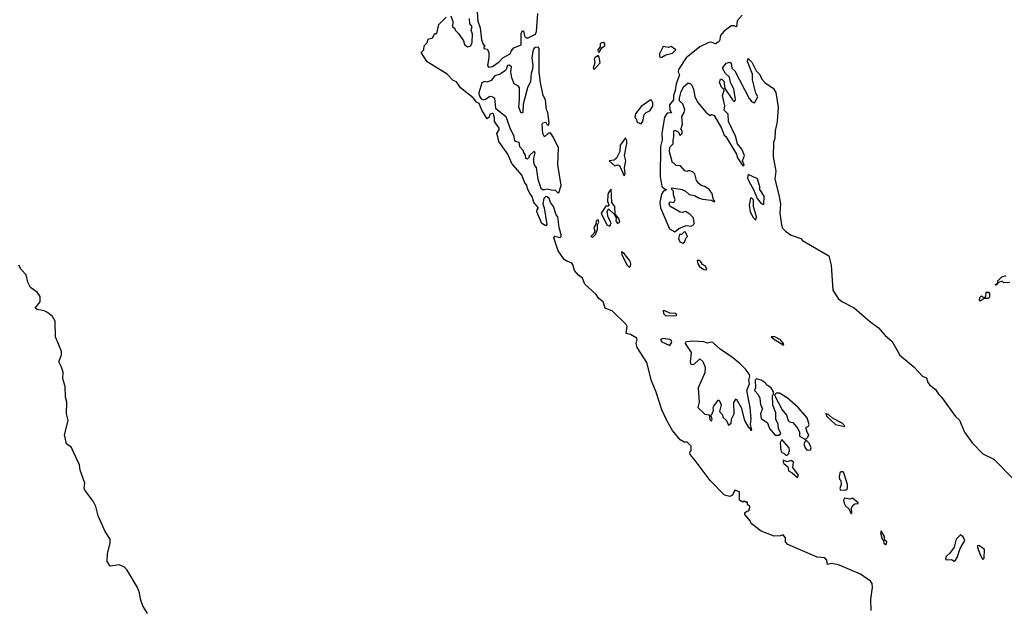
# Model space of a CAD drawing. Extents: x 2219101 to 2444320, y 201258 to 358766.
# Tile 201 of 256: x 2331752 to 2339300, y 322238 to 326756. Entities that reach past the tile are written whole.
import ezdxf

# ---------------------------------------------------------------- set-up
doc = ezdxf.new("R2010")
doc.units = 0

msp = doc.modelspace()

# ---------------------------------------------------------------- linework, layer by layer
at = {"layer": '0CON10XD'}
for points in [[(2335418.8, 325848.8), (2335410, 325885), (2335427.5, 325912.5), (2335426.7, 325925), (2335392.5, 325975), (2335392.5, 326005), (2335383, 326033), (2335375, 326037.5), (2335357, 326033), (2335350.7, 326009.3), (2335335, 325997.5), (2335295, 326062.5), (2335273.8, 326113.8), (2335252.5, 326125), (2335228.6, 326158.6), (2335130.8, 326235), (2335101.2, 326281.2), (2335075, 326290.8), (2335028.1, 326338.1), (2334874.1, 326434.1), (2334830, 326505), (2334850, 326525), (2334853, 326557), (2334877, 326583), (2334883.6, 326606.4), (2334915, 326617.5), (2334935, 326650), (2334948.3, 326651.7), (2334965, 326720), (2335020, 326775)], [(2335057, 326787), (2335071.7, 326741.7), (2335070, 326705), (2335088.3, 326688.3), (2335090, 326675), (2335115, 326650), (2335153.3, 326595), (2335162.5, 326565), (2335185, 326547.5), (2335210, 326555), (2335220, 326585), (2335222.5, 326645), (2335212.5, 326675), (2335220, 326705), (2335202.5, 326725), (2335200, 326765)], [(2335257.5, 326815), (2335262.5, 326745), (2335282.5, 326695), (2335293, 326603), (2335305, 326570), (2335320, 326555), (2335310, 326545), (2335310, 326535), (2335335, 326530), (2335348.3, 326508.3), (2335348.8, 326465), (2335337.5, 326405), (2335345, 326393.3), (2335375, 326396.7), (2335427.3, 326432.7), (2335456, 326465), (2335512.5, 326495), (2335520, 326515), (2335540, 326540), (2335595, 326563.3), (2335597, 326653), (2335605, 326670), (2335615, 326670), (2335616.4, 326656.4), (2335623.3, 326625), (2335645, 326616), (2335705.8, 326645), (2335714.2, 326665), (2335724.2, 326805)], [(2337288.9, 326791.1), (2337252.2, 326747.8), (2337247.6, 326702.4), (2337225, 326710), (2337205, 326708.8), (2337148.9, 326665), (2337124.3, 326635), (2337117.5, 326595), (2337105.8, 326584.2), (2337085, 326572.5), (2337053.4, 326583.4), (2337035, 326582.7), (2336965, 326547.5), (2336861.8, 326465), (2336800.8, 326375), (2336800, 326355), (2336808.8, 326335), (2336784.4, 326265.6), (2336777.1, 326212.9), (2336763.8, 326175), (2336762.5, 326142.5)], [(2335885, 325430), (2335901.8, 325485), (2335877.3, 325645), (2335883.1, 325775), (2335845, 325854.2), (2335825, 325882), (2335815, 325890), (2335805, 325887.5), (2335775, 325857.5), (2335762, 325885), (2335757.5, 325955), (2335763, 325967), (2335785, 325970), (2335795, 325950), (2335805, 325947.5), (2335811.2, 325965), (2335800, 326045), (2335790, 326065), (2335783, 326143), (2335764.3, 326175), (2335744, 326275), (2335733.8, 326355), (2335733.3, 326535), (2335726, 326546), (2335705, 326543.8), (2335694.2, 326535), (2335686, 326515), (2335678, 326465), (2335686, 326405), (2335682.9, 326377.1), (2335672.9, 326345), (2335666.8, 326283.2), (2335644.2, 326235), (2335610.7, 326109.3), (2335607.5, 326045), (2335595, 326040), (2335577.5, 326085), (2335583.3, 326145), (2335582.5, 326235), (2335575, 326246.7), (2335542.5, 326265), (2335525, 326310), (2335517, 326357), (2335522.5, 326395), (2335505, 326408.8), (2335490, 326405), (2335482, 326375), (2335469.3, 326360.7), (2335435, 326338.6), (2335394.5, 326325.5), (2335365, 326290), (2335335, 326277.5), (2335315, 326282.5), (2335295, 326273.3), (2335272.5, 326195), (2335274.2, 326174.2), (2335290.5, 326150.5), (2335305, 326142.5), (2335323.6, 326146.4), (2335355, 326170), (2335380, 326165), (2335392.5, 326155), (2335399.3, 326079.3), (2335477.5, 326015), (2335508.3, 325928.3), (2335538.8, 325865), (2335542.5, 325835), (2335550, 325825), (2335578.3, 325818.3), (2335582.5, 325785), (2335610, 325755), (2335610, 325745), (2335627, 325717), (2335630, 325695), (2335645, 325690), (2335658.3, 325701.7), (2335660, 325715), (2335695, 325750), (2335700, 325735), (2335690, 325695), (2335690, 325665), (2335698.3, 325638.3), (2335710, 325625), (2335723.8, 325535), (2335745.8, 325465), (2335765, 325452.5), (2335795, 325461.2), (2335835, 325450), (2335855, 325452.5), (2335875, 325432.5), (2335885, 325430)], [(2336195, 326507.5), (2336216.4, 326543.6), (2336236.2, 326555), (2336237.5, 326575), (2336225, 326582.5), (2336202.5, 326575), (2336201.7, 326548.3), (2336182.5, 326525), (2336185, 326510), (2336195, 326507.5)], [(2336665, 326467.5), (2336675, 326470), (2336704.2, 326485.8), (2336755, 326500.8), (2336782, 326525), (2336745, 326552), (2336725, 326544.3), (2336685, 326550), (2336656.7, 326495), (2336657.5, 326475), (2336665, 326467.5)], [(2336155, 326373.8), (2336202.5, 326425), (2336195, 326470), (2336185, 326482.5), (2336160, 326465), (2336156.7, 326455), (2336160.7, 326429.3), (2336147.5, 326385), (2336155, 326373.8)], [(2336762.5, 326142.5), (2336734.2, 326105), (2336736.7, 326066.7), (2336747.5, 326042.5), (2336715, 326040), (2336695, 326010), (2336673.8, 325885), (2336675.6, 325835), (2336663.1, 325785), (2336660.6, 325555), (2336675, 325477.5), (2336691.7, 325461.7), (2336710, 325455), (2336685, 325440), (2336671.7, 325418.3), (2336658, 325355), (2336662.9, 325315), (2336733.3, 325155), (2336775, 325130), (2336805, 325156.7), (2336860.7, 325179.3), (2336900, 325175), (2336916.4, 325183.6), (2336922.5, 325195), (2336917, 325237), (2336890, 325265), (2336855, 325286.2), (2336831.7, 325278.3), (2336815, 325281.2), (2336735, 325327.5), (2336730, 325345), (2336735, 325360), (2336765, 325356.7), (2336776.4, 325376.4), (2336763.3, 325413.3), (2336762.5, 325442.5), (2336750, 325455), (2336751.7, 325468.3), (2336830, 325455), (2336855, 325442.5), (2336885, 325416.7), (2336925, 325410), (2336955, 325391.2), (2336985, 325381.2), (2337053.3, 325373.3), (2337075, 325360), (2337080, 325365), (2337070, 325375), (2337060, 325425), (2337036, 325455), (2337005, 325478), (2336976.1, 325486.1), (2336955, 325502.5), (2336940, 325525), (2336926.7, 325575), (2336915, 325586.7), (2336885, 325600), (2336865, 325592.5), (2336849.3, 325599.3), (2336816.1, 325636.1), (2336785, 325640), (2336767, 325657), (2336755, 325660), (2336733.3, 325745), (2336735, 325780), (2336760, 325805), (2336760, 325835), (2336767.5, 325855), (2336765, 325900), (2336775, 325910), (2336798.3, 325898.3), (2336815, 325870), (2336830, 325885), (2336830, 325905), (2336820, 325915), (2336832.5, 325955), (2336827.5, 326015), (2336846.7, 326045), (2336850, 326065), (2336835, 326112.5), (2336810, 326135), (2336810, 326155), (2336821.2, 326205), (2336843.3, 326245), (2336875, 326273.3), (2336895, 326266), (2336904, 326255), (2336916.9, 326225), (2336926.7, 326166.7), (2336946.4, 326125), (2337015, 326044.3), (2337045, 326022.5), (2337055, 326030), (2337075, 326022.5), (2337132.5, 325925), (2337151.7, 325871.7), (2337165, 325860), (2337218.8, 325771.2), (2337245.6, 325725.6), (2337255, 325696.7), (2337295, 325637.5), (2337306.4, 325643.6), (2337292.5, 325675), (2337308.8, 325715), (2337286.7, 325765), (2337254.1, 325804.1), (2337239.2, 325865), (2337186.2, 325975), (2337181.7, 326031.7), (2337153, 326063), (2337156.7, 326095), (2337138.8, 326175), (2337152.5, 326215), (2337150, 326225), (2337133.3, 326235), (2337117.5, 326275), (2337125, 326300), (2337135, 326300), (2337150, 326285), (2337158.3, 326228.3), (2337215, 326142.5), (2337225, 326133.3), (2337235, 326133.3), (2337238, 326145), (2337227.1, 326227.1), (2337200, 326275), (2337193.3, 326315), (2337162.5, 326345), (2337140, 326385), (2337166.7, 326423.3), (2337195, 326430), (2337205, 326422.5), (2337212, 326385), (2337233.8, 326365), (2337345, 326153.3), (2337365, 326127.5), (2337385, 326120), (2337410, 326165), (2337394, 326194), (2337370, 326295), (2337369.2, 326339.2), (2337330, 326435), (2337335, 326460), (2337365, 326430), (2337396.7, 326365), (2337425, 326336.7), (2337440.5, 326300.5), (2337464.3, 326274.3), (2337529.5, 326229.5), (2337547.3, 326197.3), (2337565.7, 326085), (2337557.8, 325975), (2337544, 325905), (2337540.6, 325845), (2337531.4, 325815), (2337528.1, 325705), (2337547.5, 325595), (2337541.1, 325535), (2337572.2, 325415), (2337583.3, 325345), (2337578.9, 325275), (2337590.6, 325185), (2337599.3, 325159.3), (2337622.5, 325135), (2337665, 325104.4), (2337739.4, 325079.4), (2337752.2, 325065), (2337955, 324946.7), (2337971.9, 324875), (2337985.8, 324685), (2338025, 324620.5), (2338055, 324597.3), (2338149, 324549), (2338266.5, 324445), (2338336, 324396), (2338385, 324337.5), (2338439.2, 324289.2), (2338499.1, 324185), (2338606, 324096), (2338671.4, 324025), (2338702.7, 324012.7), (2338714.5, 323975), (2338727.5, 323955), (2338771.7, 323921.8), (2338796.4, 323885), (2338817.9, 323865), (2338925, 323715.6), (2338956.5, 323686.5), (2338995, 323595.8), (2339053.5, 323515), (2339135, 323430.4), (2339218.1, 323388.1), (2339387.7, 323217.7)], [(2336515, 325957.5), (2336528.8, 325975), (2336539.3, 326030.7), (2336553.9, 326046.1), (2336583, 326057), (2336605, 326092.5), (2336605, 326120), (2336595, 326140), (2336585, 326140), (2336515, 326091.9), (2336471.9, 326035), (2336467.5, 326007.5), (2336477, 325997), (2336485, 325970), (2336515, 325957.5)], [(2338278.8, 322228.8), (2338277.1, 322315), (2338289.8, 322405), (2338287.8, 322435), (2338274, 322454), (2338198.4, 322508.4), (2338027.9, 322577.9), (2337975, 322588.1), (2337945, 322582.5), (2337940, 322615), (2337925, 322633.8), (2337865, 322637.9), (2337640, 322735), (2337623.3, 322755), (2337622.5, 322785), (2337605, 322810), (2337585, 322802.5), (2337535, 322800), (2337435, 322837.8), (2337358.8, 322895), (2337352.5, 322915), (2337310, 322965), (2337311.7, 322978.3), (2337325, 322990), (2337338.3, 322991.7), (2337347, 323003), (2337350, 323025), (2337331.7, 323041.7), (2337330, 323060), (2337315, 323060), (2337305, 323067.5), (2337295, 323060), (2337270, 323075), (2337269.3, 323139.3), (2337235, 323150), (2337217, 323113), (2337195, 323103.3), (2337155, 323112), (2337045, 323226), (2336929.5, 323379.5), (2336892.5, 323425), (2336890, 323445), (2336900, 323455), (2336898.3, 323488.3), (2336868.3, 323518.3), (2336845, 323520), (2336815, 323537.5), (2336755, 323607.5), (2336711.8, 323685), (2336675, 323766), (2336631.5, 323901.5), (2336595, 323988.8), (2336559.6, 324129.6), (2336485, 324243.8), (2336478.1, 324275), (2336486.2, 324305), (2336482.5, 324315), (2336435, 324344), (2336400.5, 324350.5), (2336407.7, 324405), (2336401.2, 324421.2), (2336295, 324523.8), (2336238.9, 324545), (2336224, 324594), (2336190.5, 324620.5), (2336169.9, 324649.9), (2336085, 324729.4), (2336066.2, 324775), (2336035, 324799.2), (2336005, 324833.8), (2335991.7, 324881.7), (2335983, 324893), (2335945, 324906.2), (2335925, 324920), (2335880.8, 324985), (2335847.5, 325085), (2335855, 325097.5), (2335895, 325087.5), (2335902.5, 325095), (2335903, 325107), (2335886.2, 325165), (2335877.5, 325245), (2335865, 325260), (2335844, 325325), (2335821.2, 325355), (2335811.2, 325385), (2335795, 325400), (2335785, 325401.2), (2335768.8, 325385), (2335762.5, 325345), (2335773.3, 325315), (2335793, 325187), (2335785, 325177.5), (2335753.3, 325195), (2335717, 325283), (2335717.5, 325302.5), (2335730, 325315), (2335694.2, 325355), (2335681.4, 325401.4), (2335662.9, 325425), (2335645, 325462.5), (2335639.5, 325489.5), (2335625, 325507.5), (2335600, 325565), (2335525, 325653.3), (2335493.8, 325725), (2335425, 325823.3), (2335418.8, 325848.8)], [(2336385, 325560), (2336392.5, 325575), (2336389.2, 325625), (2336397.3, 325675), (2336388.8, 325715), (2336406.8, 325806.8), (2336405, 325830), (2336395, 325850), (2336354.5, 325795.5), (2336352.5, 325747.5), (2336326.7, 325695), (2336308.8, 325681.2), (2336270, 325675), (2336315, 325636.7), (2336335, 325643.3), (2336349.5, 325639.5), (2336385, 325560)], [(2337455, 325340), (2337458.8, 325405), (2337426.7, 325455), (2337426.7, 325475), (2337407.5, 325537.5), (2337335, 325570), (2337332, 325545), (2337342.5, 325515), (2337376.7, 325455), (2337403.8, 325385), (2337435, 325346.7), (2337455, 325340)], [(2336275, 325173.8), (2336285, 325200), (2336263.1, 325243.1), (2336254.2, 325285), (2336265, 325307.5), (2336312.5, 325262.5), (2336323.3, 325235), (2336322.5, 325215), (2336333.8, 325195), (2336353.3, 325205), (2336345, 325232.5), (2336317, 325267), (2336312.9, 325325), (2336290, 325355), (2336285, 325456.7), (2336265, 325433.3), (2336259.2, 325415), (2336258, 325365), (2336267.5, 325335), (2336261.7, 325328.3), (2336245, 325326.2), (2336210, 325275), (2336253.8, 325185), (2336275, 325173.8)], [(2337395, 325220), (2337401.2, 325245), (2337378, 325325), (2337376.2, 325375), (2337365, 325390), (2337355, 325390), (2337342.5, 325335), (2337351.9, 325285), (2337375, 325240), (2337395, 325220)], [(2336145, 325090), (2336165, 325110), (2336181.7, 325148.3), (2336180, 325185), (2336192.5, 325205), (2336185, 325222.5), (2336175, 325220), (2336167.5, 325205), (2336170, 325195), (2336153.3, 325165), (2336160, 325135), (2336152.5, 325117.5), (2336130, 325095), (2336145, 325090)], [(2336835, 325043.8), (2336848.3, 325051.7), (2336860, 325085), (2336870, 325095), (2336855, 325127.5), (2336845, 325130), (2336825, 325110), (2336810, 325110), (2336801.2, 325078.8), (2336811.2, 325055), (2336835, 325043.8)], [(2336425, 324860), (2336433.3, 324866.7), (2336436.7, 324885), (2336431.2, 324905), (2336385, 324964), (2336365, 324977.5), (2336367.5, 324955), (2336407.5, 324875), (2336425, 324860)], [(2332730.8, 322205), (2332694.6, 322264.6), (2332677.1, 322315), (2332670.8, 322365), (2332655, 322405.7), (2332575, 322538.6), (2332555, 322562.2), (2332515, 322580), (2332445, 322569.2), (2332422.5, 322605), (2332425.9, 322665), (2332444.7, 322745), (2332444.6, 322775), (2332406.8, 322835), (2332352.6, 322955), (2332335.2, 323025), (2332315, 323066.7), (2332250.8, 323150.8), (2332246.1, 323166.1), (2332251.8, 323205), (2332215.6, 323305), (2332211.1, 323345), (2332163.4, 323443.4), (2332148.6, 323478.6), (2332110.6, 323505), (2332095.6, 323575), (2332123.8, 323686.2), (2332110.8, 323735), (2332114.3, 323825), (2332104, 323865), (2332099.4, 323945), (2332082.1, 324005), (2332084, 324055), (2332072.9, 324095), (2332050.6, 324135), (2332071.2, 324188.8), (2332073.1, 324215), (2332027.1, 324325), (2332022.8, 324445), (2332002.1, 324482.1), (2331965, 324513.3), (2331940, 324525), (2331886.7, 324535), (2331870, 324545), (2331909.1, 324595), (2331908.4, 324635), (2331885, 324667.2), (2331834.8, 324704.8), (2331814.6, 324745.4), (2331802.2, 324802.2), (2331763.1, 324843.1), (2331746, 324876)], [(2337015, 324840), (2337020, 324845), (2337008.3, 324868.3), (2336985, 324880), (2336970, 324905), (2336955, 324912.5), (2336945, 324910), (2336950, 324885), (2336963.3, 324865), (2336995, 324842.5), (2337015, 324840)], [(2339341.7, 324741.7), (2339295, 324740), (2339285, 324750), (2339275, 324750), (2339250, 324740), (2339238.3, 324721.7), (2339230, 324725), (2339250, 324740), (2339250, 324755), (2339280, 324785), (2339313, 324797)], [(2339115, 324600), (2339110, 324605), (2339111.7, 324628.3), (2339125, 324640), (2339135, 324630), (2339158.3, 324631.7), (2339161.7, 324668.3), (2339178.3, 324668.3), (2339186.4, 324656.4), (2339185, 324630), (2339175, 324620), (2339145, 324620), (2339115, 324600)], [(2336705, 324486.7), (2336785, 324490), (2336790, 324495), (2336782.5, 324505), (2336735, 324507.5), (2336697.5, 324525), (2336683.8, 324525), (2336686.2, 324505), (2336705, 324486.7)], [(2336735, 324258.8), (2336750, 324285), (2336748, 324295), (2336736.2, 324305), (2336685, 324312.9), (2336663.8, 324305), (2336675, 324286.7), (2336735, 324258.8)], [(2337365, 323610), (2337353.3, 323653.3), (2337359.2, 323695), (2337350.8, 323785), (2337326.2, 323915), (2337346.7, 323965), (2337341.2, 323995), (2337350, 324025), (2337346.2, 324035), (2337318.1, 324075), (2337275, 324120), (2337206, 324176), (2337125, 324228), (2337065, 324281.9), (2337055, 324285.4), (2337025, 324278.5), (2336995, 324286.7), (2336908.3, 324291.7), (2336865, 324288.6), (2336856.7, 324285), (2336853.8, 324275), (2336900, 324205), (2336891.2, 324135), (2336897, 324117), (2336920, 324115), (2336965, 324157.5), (2336987.3, 324137.3), (2337006.2, 324095), (2337005, 324050), (2336954, 323935), (2336960, 323825), (2336950, 323785), (2337005, 323732.5), (2337038.3, 323728.3), (2337043, 323693), (2337055, 323680), (2337060, 323695), (2337050, 323725), (2337060, 323735), (2337070, 323765), (2337067.5, 323785), (2337072.5, 323795), (2337105, 323840), (2337115, 323840), (2337130, 323805), (2337117.5, 323755), (2337138.3, 323728.3), (2337141.7, 323711.7), (2337170, 323685), (2337185, 323650), (2337206.7, 323665), (2337207.5, 323695), (2337230, 323735), (2337226.4, 323823.6), (2337245, 323850), (2337281.2, 323785), (2337308, 323685), (2337335, 323637.5), (2337352.5, 323622.5), (2337355, 323610), (2337365, 323610)], [(2337605, 324264.2), (2337610, 324265), (2337608, 324275), (2337585, 324304), (2337540, 324325), (2337513.6, 324326.4), (2337522.5, 324315), (2337605, 324264.2)], [(2337542, 323572), (2337575, 323572.5), (2337586.7, 323585), (2337567.5, 323625), (2337567, 323657), (2337548.8, 323695), (2337548, 323745), (2337526.4, 323803.6), (2337523.3, 323876.7), (2337530, 323885), (2337530, 323905), (2337512.5, 323935), (2337483.3, 323953.3), (2337465, 323975.7), (2337435, 323993.8), (2337400, 324005), (2337390, 323995), (2337393.3, 323935), (2337383.8, 323915), (2337413.3, 323885), (2337426.7, 323855), (2337430, 323805), (2337446.1, 323776.1), (2337431.2, 323735), (2337435, 323700), (2337485, 323667.5), (2337498.6, 323625), (2337542, 323572)], [(2337775, 323540), (2337793, 323557), (2337800, 323575), (2337787.5, 323595), (2337780, 323625), (2337780, 323635), (2337795, 323640), (2337802.5, 323655), (2337788.8, 323705), (2337718.8, 323785), (2337635, 323857.5), (2337575, 323893.3), (2337550, 323895), (2337540, 323885), (2337540, 323875), (2337596.4, 323766.4), (2337630, 323725), (2337643.3, 323685), (2337654.1, 323674.1), (2337679.3, 323669.3), (2337717.5, 323625), (2337730, 323595), (2337730, 323565), (2337775, 323540)], [(2338075, 323640), (2338077.5, 323645), (2338056.2, 323665), (2337982.7, 323702.7), (2337955, 323728.8), (2337931.7, 323738.3), (2337940, 323715), (2338005, 323653.8), (2338075, 323640)], [(2337635, 323420), (2337645, 323430), (2337652, 323455), (2337649.2, 323475), (2337595, 323540), (2337582.5, 323515), (2337587.5, 323455), (2337595, 323440), (2337610, 323435), (2337625, 323420), (2337635, 323420)], [(2337785, 323458.8), (2337815, 323460), (2337820, 323475), (2337806.2, 323505), (2337785, 323530), (2337775, 323530), (2337762.5, 323505), (2337772, 323475), (2337785, 323458.8)], [(2337715, 323247.5), (2337722.5, 323265), (2337677.5, 323325), (2337682.5, 323365), (2337665, 323377.5), (2337635, 323367.5), (2337605, 323380), (2337603.3, 323365), (2337610, 323355), (2337640.7, 323330.7), (2337645, 323300), (2337673.6, 323283.6), (2337715, 323247.5)], [(2338045, 323150), (2338085, 323152.5), (2338096.4, 323163.6), (2338098.8, 323195), (2338070, 323285), (2338065, 323292.5), (2338048.3, 323291.7), (2338040, 323285), (2338033.6, 323253.6), (2338036.4, 323236.4), (2338046.7, 323225), (2338050, 323195), (2338037.5, 323165), (2338045, 323150)], [(2338125, 322970), (2338130, 322975), (2338127.5, 323015), (2338137.5, 323035), (2338155, 323047.5), (2338180, 323050), (2338180, 323055), (2338135, 323090), (2338115, 323083.3), (2338075, 323090), (2338067.5, 323075), (2338071.2, 323051.2), (2338081.2, 323031.2), (2338110, 323005), (2338125, 322970)], [(2338395, 322732.5), (2338398, 322755), (2338381.7, 322771.7), (2338380, 322795), (2338355, 322840), (2338350, 322825), (2338363.3, 322775), (2338372.5, 322765), (2338376.7, 322745), (2338395, 322732.5)], [(2338915, 322606.7), (2338925, 322613.8), (2338937.5, 322635), (2338960, 322705), (2338997.5, 322765), (2338985, 322794), (2338965, 322810), (2338930, 322775), (2338914.3, 322715), (2338881.4, 322668.6), (2338855, 322643.3), (2338848.8, 322625), (2338856.4, 322616.4), (2338895, 322620), (2338915, 322606.7)], [(2339135, 322620), (2339145, 322630), (2339147.7, 322697.7), (2339108.8, 322725), (2339095, 322726), (2339093.3, 322715), (2339114.5, 322654.5), (2339135, 322620)]]:
    msp.add_lwpolyline(points, dxfattribs=at)

doc.saveas('drawing.dxf')
